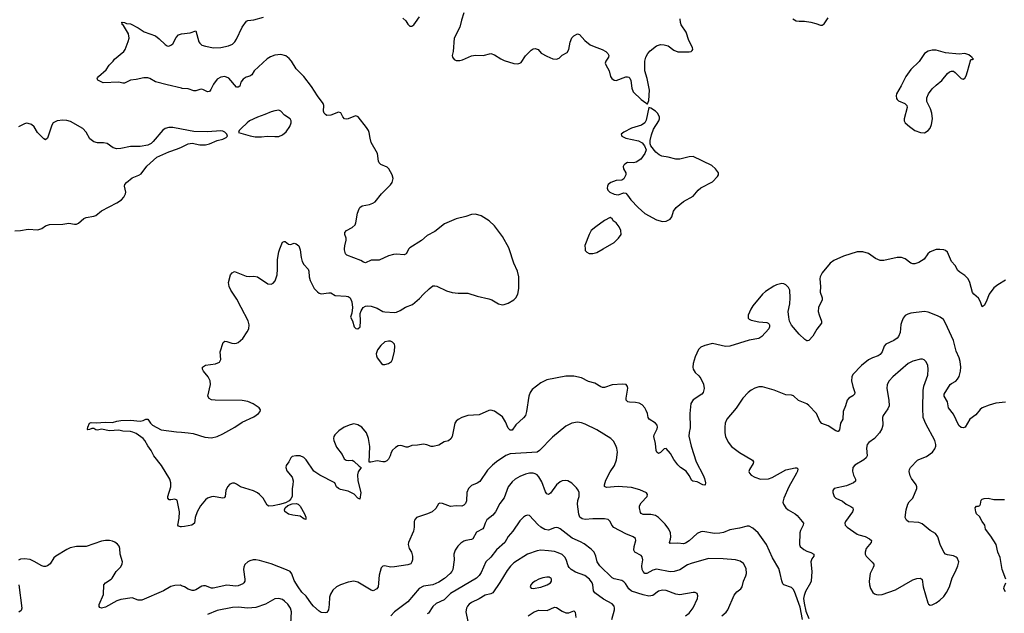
# Model space of a CAD drawing. Header units: inches. Extents: x 501419 to 657765, y 482282 to 547532.
# Tile 23 of 225: x 548321 to 558539, y 496215 to 502380. Entities that reach past the tile are written whole.
import ezdxf

# ---------------------------------------------------------------- set-up
doc = ezdxf.new("R2010")
doc.units = ezdxf.units.IN
doc.header["$MEASUREMENT"] = 0
for name, color, linetype in [('A5449', 7, 'Continuous'), ('A5459', 7, 'Continuous'), ('A5540', 7, 'Continuous'), ('A5550', 7, 'Continuous')]:
    doc.layers.add(name, color=color, linetype=linetype)

msp = doc.modelspace()

# ---------------------------------------------------------------- linework, layer by layer
at = {"layer": 'A5449', "color": 6}
for points, elevation in [([(550000, 497114), (549990, 497113), (549970, 497119), (549961, 497130), (549977, 497203), (549980, 497270), (549954, 497390), (549930, 497402), (549890, 497392), (549874, 497394), (549860, 497410), (549860, 497430), (549891, 497530), (549891, 497570), (549879, 497610), (549792, 497752), (549712, 497850), (549685, 497905), (549650, 497955), (549621, 498010), (549604, 498030), (549530, 498081), (549497, 498097), (549470, 498104), (549390, 498108), (549350, 498116), (549252, 498112), (549170, 498128), (549130, 498118), (549110, 498122), (549090, 498133), (549070, 498135), (549045, 498125), (549030, 498122), (549025, 498125), (549029, 498149), (549045, 498190), (549062, 498198), (549115, 498195), (549210, 498202), (549284, 498196), (549330, 498212), (549370, 498219), (549470, 498221), (549570, 498212), (549601, 498219), (549630, 498233), (549650, 498230), (549677, 498190), (549698, 498170), (549790, 498120), (549950, 498100), (550000, 498096)], 1900), ([(550000, 496502), (549990, 496506), (549930, 496505), (549888, 496492), (549812, 496448), (549590, 496352), (549550, 496353), (549490, 496376), (549370, 496360), (549330, 496346), (549210, 496278), (549170, 496270), (549154, 496274), (549145, 496285), (549146, 496306), (549192, 496410), (549195, 496510), (549210, 496533), (549270, 496570), (549280, 496580), (549322, 496650), (549370, 496697), (549386, 496730), (549388, 496750), (549364, 496830), (549361, 496890), (549353, 496913), (549335, 496935), (549310, 496953), (549285, 496965), (549252, 496972), (549210, 496972), (549170, 496965), (549010, 496909), (548910, 496910), (548846, 496894), (548810, 496878), (548697, 496810), (548676, 496790), (548637, 496730), (548611, 496709), (548590, 496700), (548570, 496700), (548550, 496707), (548470, 496755), (548430, 496773), (548370, 496781), (548330, 496776), (548310, 496768)], 2000), ([(548314, 496510), (548344, 496270), (548336, 496244), (548312, 496228)], 2000)]:
    msp.add_lwpolyline(points, dxfattribs=dict(at, elevation=elevation))
at = {"layer": 'A5459', "color": 6}
for points, elevation in [([(550000, 498096), (550071, 498091), (550121, 498081), (550243, 498043), (550310, 498038), (550370, 498052), (550430, 498079), (550552, 498150), (550630, 498201), (550750, 498257), (550799, 498290), (550815, 498310), (550820, 498330), (550807, 498350), (550743, 498390), (550690, 498415), (550630, 498426), (550349, 498429), (550310, 498433), (550286, 498446), (550272, 498472), (550301, 498590), (550297, 498630), (550276, 498670), (550228, 498730), (550218, 498750), (550218, 498770), (550249, 498791), (550354, 498806), (550395, 498825), (550410, 498850), (550402, 498930), (550433, 499027), (550450, 499040), (550470, 499039), (550522, 499022), (550550, 499017), (550570, 499020), (550590, 499029), (550636, 499070), (550682, 499138), (550698, 499170), (550703, 499210), (550693, 499253), (550618, 499390), (550576, 499476), (550512, 499570), (550495, 499610), (550489, 499651), (550510, 499730), (550525, 499750), (550550, 499765), (550670, 499717), (550710, 499714), (550750, 499718), (550790, 499710), (550897, 499637), (550930, 499633), (550950, 499643), (550972, 499668), (550992, 499730), (550998, 499790), (550995, 499890), (551009, 499970), (551021, 500000)], 1900), ([(558550, 499674), (558470, 499628), (558430, 499597), (558380, 499530), (558351, 499449), (558330, 499411), (558310, 499397), (558293, 499450), (558270, 499489), (558221, 499530), (558207, 499547), (558181, 499650), (558164, 499690), (558130, 499725), (558078, 499758), (558057, 499777), (558027, 499827), (557989, 499870), (557950, 499965), (557930, 499982), (557912, 499990), (557870, 499995), (557830, 499992), (557769, 499971), (557745, 499950), (557706, 499894), (557650, 499860), (557610, 499846), (557590, 499846), (557570, 499853), (557510, 499898), (557470, 499910), (557428, 499910), (557290, 499878), (557250, 499879), (557201, 499901), (557130, 499951), (557070, 499968), (557010, 499968), (556870, 499925), (556770, 499879), (556731, 499850), (556650, 499750), (556628, 499710), (556624, 499690), (556630, 499610), (556627, 499550), (556647, 499490), (556648, 499470), (556612, 499390), (556608, 499350), (556616, 499316), (556643, 499250), (556642, 499230), (556594, 499166), (556550, 499094), (556510, 499048), (556496, 499044), (556490, 499044), (556470, 499059), (556410, 499115), (556329, 499209), (556309, 499249), (556301, 499290), (556297, 499350), (556313, 499430), (556317, 499490), (556312, 499570), (556299, 499599), (556270, 499628), (556250, 499638), (556230, 499640), (556175, 499625), (556148, 499612), (556062, 499558), (556028, 499530), (555928, 499410), (555907, 499373), (555881, 499310), (555879, 499290), (555882, 499282), (555890, 499270), (555910, 499260), (555990, 499242), (556074, 499234), (556089, 499229), (556098, 499218), (556103, 499210), (556103, 499190), (556095, 499170), (556024, 499090), (555990, 499068), (555890, 499053), (555690, 498988), (555647, 498987), (555510, 499018), (555430, 498997), (555390, 498978), (555365, 498955), (555330, 498880), (555309, 498810), (555306, 498770), (555310, 498750), (555330, 498715), (555370, 498681), (555390, 498655), (555416, 498596), (555425, 498550), (555415, 498510), (555400, 498490), (555309, 498431), (555286, 498394), (555274, 498290), (555278, 498142), (555268, 498092), (555266, 498054), (555289, 497950), (555341, 497790), (555413, 497650), (555426, 497614), (555437, 497570), (555435, 497550), (555430, 497545), (555410, 497549), (555350, 497581), (555308, 497588), (555296, 497596), (555270, 497648), (555238, 497690), (555180, 497730), (555150, 497758), (555110, 497811), (555074, 497874), (555030, 497926), (555010, 497925), (554970, 497884), (554950, 497876), (554933, 497890), (554927, 497907), (554919, 497979), (554900, 498050), (554904, 498070), (554937, 498130), (554940, 498150), (554935, 498170), (554919, 498190), (554853, 498233), (554843, 498250), (554836, 498290), (554823, 498323), (554807, 498350), (554779, 498379), (554750, 498396), (554710, 498404), (554648, 498408), (554632, 498412), (554622, 498422), (554616, 498430), (554613, 498450), (554632, 498552), (554630, 498572), (554614, 498590), (554576, 498596), (554470, 498589), (554390, 498560), (554370, 498560), (554350, 498566), (554290, 498604), (554223, 498623), (554150, 498662), (554070, 498678), (553990, 498677), (553790, 498640), (553730, 498608), (553640, 498540), (553618, 498510), (553606, 498470), (553582, 498310), (553570, 498270), (553550, 498246), (553470, 498174), (553430, 498118), (553410, 498118), (553390, 498139), (553364, 498204), (553330, 498255), (553250, 498313), (553210, 498325), (553190, 498323), (553090, 498278), (552970, 498268), (552910, 498250), (552872, 498228), (552850, 498210), (552838, 498190), (552809, 498051), (552794, 498026), (552770, 498008), (552725, 497995), (552670, 497963), (552612, 497948), (552590, 497948), (552545, 497965), (552510, 497972), (552450, 497961), (552390, 497959), (552350, 497941), (552330, 497939), (552290, 497956), (552270, 497959), (552250, 497955), (552222, 497938), (552191, 497909), (552176, 497884), (552166, 497850), (552150, 497817), (552130, 497799), (552110, 497790), (552090, 497788), (552030, 497798), (551964, 497784), (551946, 497786), (551953, 497947), (551940, 498030), (551919, 498090), (551870, 498147), (551830, 498171), (551790, 498182), (551750, 498174), (551690, 498147), (551634, 498110), (551592, 498070), (551581, 498050), (551577, 498030), (551581, 498010), (551610, 497942), (551666, 497866), (551690, 497821), (551710, 497806), (551730, 497802), (551770, 497806), (551790, 497797), (551844, 497744), (551866, 497730), (551834, 497686), (551826, 497654), (551830, 497590), (551860, 497470), (551850, 497400), (551830, 497410), (551792, 497452), (551750, 497473), (551730, 497483), (551650, 497501), (551630, 497510), (551608, 497530), (551590, 497570), (551435, 497650), (551375, 497690), (551295, 497810), (551270, 497834), (551230, 497852), (551188, 497852), (551150, 497843), (551135, 497830), (551113, 497787), (551085, 497750), (551083, 497730), (551094, 497694), (551150, 497630), (551160, 497590), (551157, 497550), (551147, 497510), (551150, 497430), (551136, 497404), (551116, 497384), (551078, 497362), (551016, 497344), (550950, 497330), (550908, 497328), (550890, 497339), (550848, 497410), (550810, 497450), (550790, 497465), (550748, 497488), (550613, 497530), (550570, 497558), (550550, 497567), (550530, 497568), (550503, 497557), (550477, 497530), (550462, 497490), (550453, 497427), (550444, 497416), (550430, 497410), (550330, 497428), (550310, 497426), (550270, 497410), (550250, 497394), (550198, 497330), (550164, 497270), (550141, 497210), (550134, 497150), (550107, 497130), (550030, 497116), (550000, 497114)], 1900), ([(551229, 500000), (551231, 499991), (551242, 499910), (551252, 499870), (551270, 499839), (551316, 499790), (551322, 499770), (551325, 499710), (551336, 499670), (551378, 499590), (551410, 499553), (551430, 499539), (551450, 499533), (551530, 499545), (551550, 499543), (551596, 499516), (551710, 499509), (551730, 499504), (551750, 499490), (551767, 499450), (551776, 499390), (551767, 499333), (551754, 499290), (551774, 499254), (551793, 499190), (551810, 499173), (551830, 499170), (551853, 499190), (551859, 499250), (551854, 499330), (551864, 499356), (551887, 499390), (551910, 499406), (551930, 499410), (551970, 499404), (552030, 499385), (552090, 499351), (552110, 499346), (552210, 499338), (552230, 499341), (552270, 499360), (552325, 499395), (552399, 499421), (552470, 499485), (552510, 499530), (552570, 499586), (552610, 499615), (552630, 499617), (552650, 499612), (552750, 499566), (552808, 499548), (552870, 499540), (552970, 499541), (553070, 499510), (553190, 499482), (553220, 499470), (553290, 499428), (553330, 499418), (553350, 499421), (553390, 499436), (553450, 499471), (553470, 499493), (553490, 499529), (553502, 499590), (553500, 499710), (553488, 499770), (553448, 499850), (553399, 500000)], 1900), ([(552361, 500000), (552331, 499949), (552310, 499937), (552230, 499944), (552200, 499940), (552150, 499927), (552050, 499883), (551970, 499883), (551910, 499856), (551890, 499862), (551860, 499880), (551716, 499936), (551702, 499950), (551693, 499990), (551693, 500000)], 1900), ([(554189, 500000), (554190, 499982), (554205, 499965), (554230, 499953), (554270, 499953), (554310, 499963), (554375, 500000)], 1900), ([(558550, 498409), (558450, 498398), (558382, 498378), (558310, 498349), (558288, 498332), (558243, 498277), (558182, 498230), (558131, 498149), (558110, 498140), (558090, 498145), (558067, 498167), (558010, 498283), (557958, 498350), (557949, 498410), (557916, 498470), (557913, 498490), (557976, 498590), (557990, 498602), (558035, 498625), (558054, 498646), (558070, 498676), (558084, 498730), (558088, 498770), (558080, 498830), (558069, 498870), (558038, 498938), (558011, 499050), (557929, 499229), (557906, 499266), (557872, 499292), (557846, 499306), (557750, 499341), (557710, 499350), (557570, 499334), (557537, 499323), (557510, 499307), (557490, 499281), (557474, 499246), (557466, 499214), (557457, 499130), (557440, 499090), (557427, 499073), (557393, 499047), (557308, 499010), (557291, 498989), (557270, 498930), (557250, 498904), (557230, 498889), (557170, 498870), (557130, 498848), (557058, 498790), (556966, 498694), (556955, 498670), (556953, 498630), (556967, 498570), (556988, 498510), (556985, 498490), (556967, 498473), (556926, 498450), (556908, 498430), (556891, 498370), (556867, 498310), (556863, 498230), (556839, 498190), (556830, 498121), (556816, 498104), (556810, 498102), (556790, 498109), (556710, 498161), (556646, 498186), (556625, 498210), (556588, 498290), (556510, 498374), (556490, 498390), (556404, 498424), (556350, 498475), (556330, 498481), (556270, 498484), (556151, 498531), (556030, 498567), (555990, 498566), (555950, 498555), (555910, 498534), (555880, 498510), (555826, 498450), (555755, 498345), (555658, 498230), (555642, 498190), (555637, 498150), (555638, 498090), (555647, 498050), (555672, 497992), (555709, 497949), (555790, 497887), (555927, 497807), (555935, 497790), (555932, 497770), (555896, 497710), (555889, 497689), (555893, 497670), (555910, 497650), (555949, 497630), (556010, 497610), (556090, 497611), (556130, 497626), (556270, 497706), (556370, 497726), (556386, 497726), (556396, 497716), (556393, 497693), (556382, 497670), (556302, 497530), (556249, 497410), (556241, 497370), (556246, 497350), (556272, 497310), (556294, 497290), (556367, 497250), (556390, 497231), (556442, 497170), (556454, 497150), (556453, 497130), (556424, 497076), (556418, 497050), (556413, 496930), (556419, 496910), (556457, 496877), (556490, 496859), (556530, 496848), (556563, 496830), (556561, 496810), (556540, 496780), (556531, 496750), (556541, 496650), (556534, 496550), (556527, 496530), (556477, 496443), (556461, 496399), (556456, 496370), (556460, 496320), (556479, 496239), (556510, 496163)], 2000), ([(556443, 496150), (556419, 496279), (556363, 496443), (556347, 496467), (556330, 496484), (556252, 496510), (556242, 496522), (556231, 496551), (556214, 496630), (556199, 496679), (556133, 496790), (556070, 496930), (555984, 497050), (555930, 497100), (555890, 497120), (555870, 497120), (555790, 497099), (555690, 497083), (555624, 497056), (555588, 497048), (555530, 497045), (555410, 497064), (555390, 497063), (555350, 497045), (555270, 496968), (555230, 496943), (555210, 496937), (555150, 496943), (555070, 496940), (555065, 496950), (555076, 496984), (555078, 497010), (555073, 497050), (555056, 497090), (555021, 497141), (554951, 497210), (554919, 497230), (554870, 497241), (554790, 497242), (554771, 497251), (554763, 497263), (554752, 497310), (554753, 497330), (554770, 497361), (554832, 497430), (554836, 497450), (554825, 497465), (554757, 497497), (554670, 497521), (554530, 497533), (554410, 497521), (554391, 497531), (554389, 497550), (554403, 497597), (554450, 497686), (554493, 497750), (554515, 497810), (554524, 497890), (554517, 497930), (554505, 497965), (554482, 498002), (554455, 498030), (554310, 498120), (554190, 498181), (554150, 498194), (554110, 498200), (554050, 498190), (553990, 498159), (553850, 498043), (553715, 497905), (553691, 497890), (553410, 497870), (553366, 497854), (553270, 497790), (553226, 497754), (553177, 497703), (553096, 497584), (553070, 497567), (553010, 497542), (552977, 497510), (552962, 497470), (552958, 497382), (552946, 497354), (552930, 497337), (552910, 497329), (552850, 497330), (552790, 497323), (552710, 497356), (552682, 497358), (552667, 497353), (552638, 497302), (552602, 497270), (552552, 497248), (552440, 497210), (552417, 497183), (552413, 497167), (552415, 497110), (552408, 497070), (552355, 496950), (552352, 496930), (552364, 496890), (552388, 496850), (552399, 496810), (552398, 496770), (552392, 496750), (552379, 496730), (552350, 496718), (552210, 496697), (552170, 496696), (552110, 496708), (552090, 496705), (552073, 496687), (552053, 496610), (552041, 496490), (552028, 496470), (551990, 496450), (551970, 496454), (551830, 496537), (551790, 496548), (551730, 496539), (551650, 496510), (551610, 496490), (551570, 496456), (551545, 496415), (551536, 496384), (551534, 496306), (551527, 496253), (551510, 496224), (551490, 496219), (551450, 496224), (551430, 496237), (551370, 496289), (551350, 496313), (551293, 496393), (551250, 496434), (551210, 496489), (551170, 496557), (551145, 496625), (551128, 496648), (551090, 496668), (550930, 496729), (550810, 496764), (550770, 496772), (550745, 496770), (550710, 496760), (550690, 496749), (550659, 496721), (550647, 496693), (550644, 496670), (550658, 496570), (550657, 496550), (550648, 496532), (550637, 496523), (550590, 496500), (550563, 496497), (550470, 496506), (550330, 496475), (550310, 496476), (550250, 496499), (550230, 496501), (550210, 496496), (550150, 496459), (550130, 496452), (550110, 496452), (550070, 496466), (550030, 496490), (550000, 496502)], 2000), ([(555607, 496190), (555652, 496228), (555669, 496251), (555735, 496405), (555763, 496437), (555803, 496470), (555817, 496490), (555832, 496550), (555857, 496603), (555864, 496630), (555860, 496680), (555832, 496732), (555797, 496757), (555750, 496769), (555622, 496782), (555470, 496786), (555290, 496734), (555250, 496717), (555170, 496668), (555111, 496649), (555070, 496647), (554930, 496673), (554890, 496662), (554830, 496628), (554810, 496628), (554790, 496648), (554780, 496670), (554778, 496710), (554788, 496770), (554781, 496801), (554770, 496815), (554703, 496850), (554693, 496870), (554698, 496910), (554716, 496970), (554710, 496991), (554686, 497010), (554610, 497042), (554486, 497106), (554466, 497130), (554449, 497169), (554428, 497188), (554390, 497197), (554270, 497198), (554190, 497188), (554158, 497198), (554135, 497215), (554125, 497245), (554109, 497350), (554113, 497387), (554126, 497430), (554126, 497470), (554115, 497495), (554099, 497519), (554050, 497568), (554010, 497592), (553990, 497596), (553950, 497590), (553930, 497581), (553890, 497548), (553830, 497462), (553810, 497449), (553790, 497457), (553777, 497477), (553740, 497580), (553710, 497633), (553690, 497653), (553670, 497665), (553650, 497671), (553610, 497671), (553570, 497661), (553510, 497637), (553464, 497610), (553430, 497581), (553390, 497530), (553347, 497413), (553303, 497357), (553260, 497270), (553230, 497233), (553170, 497186), (553150, 497153), (553137, 497110), (553127, 497093), (553062, 497058), (553025, 496990), (553010, 496982), (552950, 496972), (552930, 496964), (552898, 496942), (552869, 496911), (552841, 496870), (552827, 496830), (552831, 496770), (552817, 496670), (552807, 496650), (552789, 496630), (552730, 496578), (552670, 496538), (552610, 496511), (552510, 496497), (552466, 496474), (552350, 496336), (552210, 496230), (552171, 496189)], 2100), ([(558553, 496570), (558517, 496670), (558495, 496795), (558471, 496850), (558453, 496930), (558398, 497018), (558345, 497090), (558338, 497130), (558310, 497167), (558280, 497220), (558250, 497250), (558242, 497270), (558236, 497310), (558250, 497327), (558271, 497329), (558284, 497336), (558293, 497350), (558300, 497390), (558310, 497400), (558330, 497407), (558370, 497410), (558430, 497396), (558542, 497398)], 2000), ([(555231, 496189), (555270, 496218), (555310, 496272), (555354, 496370), (555358, 496398), (555350, 496420), (555332, 496430), (555310, 496432), (555170, 496407), (555130, 496415), (555030, 496453), (554990, 496457), (554950, 496444), (554890, 496401), (554850, 496394), (554790, 496406), (554670, 496444), (554642, 496470), (554606, 496526), (554590, 496543), (554570, 496555), (554490, 496574), (554470, 496585), (554341, 496710), (554314, 496750), (554300, 496810), (554281, 496850), (554250, 496882), (554178, 496938), (554139, 496959), (554054, 496994), (553930, 497093), (553910, 497104), (553890, 497107), (553870, 497103), (553810, 497079), (553770, 497084), (553730, 497109), (553697, 497137), (553610, 497230), (553590, 497235), (553570, 497229), (553550, 497215), (553510, 497174), (553439, 497070), (553390, 497012), (553355, 496950), (553270, 496874), (553210, 496798), (553157, 496750), (553110, 496639), (553090, 496609), (553060, 496580), (552790, 496421), (552725, 496355), (552643, 496317), (552610, 496286), (552563, 496217), (552550, 496209)], 2200), ([(554465, 496150), (554493, 496250), (554495, 496270), (554490, 496290), (554470, 496313), (554381, 496361), (554288, 496428), (554274, 496450), (554268, 496510), (554262, 496530), (554234, 496570), (554187, 496607), (554090, 496644), (554043, 496670), (554024, 496690), (554012, 496710), (553993, 496773), (553979, 496799), (553950, 496826), (553910, 496845), (553870, 496856), (553810, 496864), (553730, 496870), (553690, 496865), (553590, 496830), (553450, 496739), (553415, 496705), (553379, 496661), (553304, 496536), (553232, 496428), (553210, 496417), (553150, 496405), (553090, 496364), (553010, 496329), (552985, 496310), (552969, 496291), (552957, 496270), (552950, 496230), (552971, 496130)], 2300), ([(558550, 496439), (558533, 496470), (558536, 496490), (558553, 496530)], 2000), ([(551135, 496110), (551141, 496230), (551131, 496270), (551102, 496310), (551070, 496343), (551050, 496357), (551010, 496370), (550970, 496364), (550871, 496309), (550770, 496277), (550690, 496269), (550590, 496280), (550530, 496275), (550370, 496245), (550270, 496204)], 2100), ([(553598, 496190), (553661, 496230), (553710, 496248), (553795, 496245), (553870, 496280), (553890, 496276), (553950, 496237), (553990, 496220), (554019, 496221), (554070, 496240), (554086, 496226), (554092, 496170)], 2300)]:
    msp.add_lwpolyline(points, dxfattribs=dict(at, elevation=elevation))
for points, elevation in [([(552150, 499043), (552110, 499033), (552070, 498997), (552034, 498950), (552022, 498910), (552023, 498890), (552030, 498870), (552077, 498810), (552090, 498800), (552110, 498798), (552150, 498810), (552178, 498830), (552190, 498850), (552210, 498936), (552214, 498990), (552209, 499010), (552191, 499031), (552170, 499041)], 1900), ([(557670, 498855), (557590, 498834), (557541, 498810), (557381, 498670), (557342, 498630), (557323, 498590), (557320, 498550), (557341, 498430), (557343, 498370), (557330, 498339), (557281, 498270), (557273, 498250), (557278, 498170), (557269, 498130), (557242, 498090), (557190, 498030), (557131, 497990), (557114, 497970), (557107, 497930), (557115, 497850), (557105, 497830), (557081, 497810), (556987, 497753), (556967, 497730), (556963, 497690), (556975, 497650), (556996, 497610), (556993, 497587), (556974, 497570), (556900, 497540), (556774, 497510), (556760, 497490), (556759, 497470), (556774, 497430), (556790, 497412), (556859, 497379), (556897, 497350), (556946, 497326), (556965, 497310), (556969, 497290), (556962, 497270), (556892, 497170), (556884, 497150), (556887, 497130), (556908, 497110), (557010, 497038), (557030, 497029), (557094, 497014), (557138, 496990), (557162, 496970), (557156, 496950), (557106, 496890), (557093, 496850), (557096, 496830), (557106, 496810), (557168, 496748), (557184, 496724), (557186, 496710), (557179, 496690), (557148, 496630), (557135, 496550), (557139, 496510), (557150, 496472), (557173, 496433), (557190, 496419), (557211, 496411), (557230, 496407), (557271, 496410), (557410, 496458), (557590, 496562), (557630, 496576), (557670, 496579), (557685, 496565), (557698, 496490), (557745, 496325), (557751, 496311), (557770, 496299), (557790, 496303), (557830, 496323), (557870, 496352), (557910, 496390), (557938, 496430), (557970, 496490), (557996, 496584), (558033, 496650), (558057, 496710), (558065, 496750), (558051, 496790), (558040, 496800), (558012, 496812), (557950, 496821), (557930, 496831), (557911, 496850), (557872, 496930), (557847, 497010), (557823, 497043), (557770, 497074), (557685, 497145), (557650, 497158), (557546, 497166), (557523, 497183), (557511, 497210), (557521, 497290), (557536, 497350), (557550, 497372), (557591, 497410), (557632, 497510), (557632, 497530), (557625, 497550), (557575, 497615), (557562, 497642), (557551, 497689), (557554, 497710), (557565, 497730), (557636, 497804), (557650, 497814), (557730, 497844), (557795, 497890), (557818, 497922), (557828, 497950), (557829, 497970), (557818, 498010), (557723, 498183), (557698, 498250), (557693, 498347), (557695, 498530), (557705, 498575), (557744, 498690), (557750, 498750), (557744, 498790), (557727, 498827), (557706, 498846), (557690, 498854)], 2100), ([(551290, 497190), (551270, 497197), (551230, 497224), (551154, 497234), (551110, 497245), (551074, 497274), (551068, 497290), (551076, 497310), (551105, 497335), (551147, 497353), (551190, 497357), (551210, 497350), (551230, 497329), (551275, 497250), (551290, 497215)], 1900), ([(553790, 496592), (553750, 496585), (553710, 496570), (553669, 496550), (553642, 496530), (553626, 496510), (553620, 496490), (553630, 496477), (553650, 496473), (553730, 496486), (553796, 496510), (553828, 496530), (553841, 496550), (553841, 496570), (553836, 496576), (553814, 496590)], 2400)]:
    msp.add_lwpolyline(points, close=True, dxfattribs=dict(at, elevation=elevation))
at = {"layer": 'A5540', "color": 6}
for points, elevation in [([(550000, 501669), (549850, 501702), (549730, 501736), (549670, 501770), (549650, 501776), (549610, 501776), (549530, 501758), (549470, 501752), (549410, 501722), (549390, 501722), (549350, 501732), (549186, 501726), (549133, 501753), (549126, 501766), (549130, 501776), (549140, 501790), (549220, 501860), (549250, 501908), (549292, 501950), (549305, 501970), (549401, 502050), (549415, 502070), (549448, 502152), (549456, 502190), (549452, 502232), (549400, 502320), (549385, 502330), (549384, 502344), (549378, 502350), (549386, 502354), (549410, 502351), (549430, 502341), (549470, 502337), (549550, 502295), (549614, 502254), (549731, 502211), (549770, 502183), (549830, 502124), (549850, 502110), (549870, 502106), (549890, 502114), (549910, 502131), (549944, 502196), (549970, 502223), (549990, 502230), (550000, 502232)], 1900), ([(550000, 501243), (549910, 501260), (549870, 501262), (549830, 501251), (549806, 501234), (549705, 501115), (549684, 501096), (549650, 501077), (549570, 501062), (549470, 501063), (549370, 501041), (549330, 501039), (549290, 501051), (549230, 501093), (549190, 501101), (549130, 501101), (549090, 501113), (549050, 501144), (549010, 501213), (548975, 501250), (548850, 501322), (548810, 501333), (548770, 501335), (548710, 501330), (548670, 501310), (548656, 501284), (548609, 501151), (548590, 501132), (548570, 501142), (548550, 501162), (548507, 501210), (548470, 501267), (548445, 501290), (548410, 501303), (548390, 501304), (548364, 501296), (548310, 501266)], 2000), ([(548270, 500188), (548330, 500190), (548410, 500205), (548510, 500199), (548550, 500210), (548590, 500239), (548630, 500254), (548770, 500256), (548830, 500268), (548890, 500255), (548910, 500258), (548930, 500267), (548986, 500314), (549010, 500326), (549090, 500338), (549110, 500346), (549170, 500395), (549330, 500477), (549377, 500510), (549403, 500537), (549419, 500570), (549421, 500590), (549408, 500650), (549413, 500670), (549430, 500690), (549490, 500739), (549556, 500764), (549581, 500779), (549640, 500860), (549746, 500954), (549870, 501009), (549960, 501040), (550000, 501058)], 2000)]:
    msp.add_lwpolyline(points, dxfattribs=dict(at, elevation=elevation))
at = {"layer": 'A5550', "color": 6}
for points, elevation in [([(550000, 502232), (550090, 502245), (550150, 502266), (550181, 502150), (550190, 502135), (550210, 502117), (550250, 502104), (550331, 502089), (550407, 502093), (550488, 502108), (550530, 502127), (550552, 502150), (550570, 502177), (550630, 502304), (550676, 502364), (550690, 502373), (550750, 502380), (550850, 502407)], 1900), ([(552297, 502397), (552328, 502370), (552350, 502335), (552370, 502314), (552390, 502312), (552410, 502326), (552430, 502350), (552470, 502409)], 1900), ([(552929, 502450), (552906, 502374), (552890, 502303), (552829, 502189), (552819, 502050), (552810, 502010), (552812, 501990), (552830, 501967), (552850, 501957), (552890, 501957), (552917, 501963), (553010, 502006), (553052, 502012), (553130, 502009), (553210, 502028), (553250, 502015), (553314, 501974), (553350, 501957), (553450, 501926), (553490, 501923), (553510, 501927), (553525, 501935), (553570, 502006), (553630, 502064), (553650, 502078), (553670, 502082), (553701, 502070), (553733, 502033), (553790, 502000), (553852, 501972), (553890, 501969), (553919, 501981), (553950, 502012), (554001, 502039), (554018, 502070), (554032, 502148), (554050, 502191), (554070, 502211), (554110, 502233), (554130, 502228), (554185, 502165), (554240, 502120), (554281, 502101), (554366, 502070), (554403, 502050), (554426, 502030), (554434, 502010), (554430, 501990), (554402, 501950), (554396, 501930), (554402, 501910), (554437, 501850), (554452, 501790), (554466, 501770), (554490, 501752), (554510, 501749), (554610, 501787), (554630, 501788), (554642, 501782), (554653, 501773), (554663, 501750), (554673, 501670), (554688, 501630), (554770, 501550), (554818, 501518), (554830, 501505), (554835, 501505), (554850, 501542), (554857, 501650), (554833, 501770), (554809, 501850), (554810, 501950), (554817, 501990), (554839, 502030), (554863, 502057), (554930, 502108), (554970, 502121), (555010, 502120), (555050, 502110), (555110, 502064), (555150, 502048), (555270, 502047), (555290, 502050), (555300, 502060), (555305, 502070), (555303, 502090), (555265, 502165), (555236, 502250), (555187, 502327), (555180, 502350), (555176, 502390)], 1900), ([(556343, 502390), (556379, 502370), (556410, 502364), (556465, 502365), (556530, 502355), (556582, 502342), (556630, 502324), (556650, 502324), (556670, 502338), (556710, 502401)], 1900), ([(551693, 500000), (551694, 500030), (551710, 500090), (551710, 500110), (551696, 500150), (551696, 500170), (551713, 500190), (551770, 500222), (551801, 500250), (551810, 500272), (551825, 500370), (551843, 500417), (551852, 500430), (551874, 500446), (551950, 500461), (551985, 500475), (552010, 500490), (552074, 500570), (552170, 500664), (552187, 500690), (552198, 500730), (552188, 500770), (552153, 500833), (552133, 500850), (552070, 500876), (552052, 500892), (552046, 500910), (552033, 500990), (551970, 501104), (551957, 501150), (551949, 501209), (551940, 501230), (551921, 501261), (551832, 501372), (551810, 501380), (551790, 501376), (551730, 501351), (551710, 501348), (551692, 501352), (551676, 501370), (551653, 501413), (551630, 501421), (551550, 501388), (551510, 501386), (551494, 501394), (551480, 501410), (551474, 501430), (551477, 501490), (551471, 501511), (551410, 501590), (551350, 501688), (551271, 501790), (551190, 501870), (551141, 501950), (551118, 501978), (551084, 502004), (551030, 502020), (550968, 502012), (550925, 501995), (550888, 501972), (550756, 501850), (550730, 501807), (550710, 501794), (550670, 501783), (550639, 501761), (550615, 501730), (550604, 501690), (550590, 501679), (550570, 501681), (550490, 501774), (550450, 501789), (550410, 501785), (550370, 501764), (550333, 501710), (550306, 501654), (550290, 501635), (550270, 501630), (550230, 501652), (550210, 501658), (550190, 501656), (550150, 501641), (550130, 501641), (550070, 501662), (550007, 501667), (550000, 501669)], 1900), ([(550000, 501058), (550070, 501090), (550110, 501097), (550190, 501082), (550250, 501081), (550290, 501090), (550370, 501126), (550430, 501138), (550465, 501155), (550477, 501170), (550471, 501190), (550450, 501211), (550430, 501223), (550410, 501227), (550270, 501214), (550130, 501218), (550000, 501243)], 2000), ([(553399, 500000), (553396, 500010), (553330, 500129), (553250, 500238), (553194, 500290), (553110, 500342), (553050, 500361), (553010, 500358), (552950, 500336), (552850, 500311), (552730, 500261), (552630, 500181), (552550, 500140), (552490, 500086), (552368, 500012), (552361, 500000)], 1900), ([(554375, 500000), (554490, 500066), (554535, 500110), (554561, 500150), (554560, 500190), (554543, 500230), (554510, 500272), (554481, 500290), (554470, 500314), (554460, 500320), (554450, 500325), (554390, 500295), (554300, 500230), (554253, 500190), (554229, 500150), (554186, 500034), (554189, 500000)], 1900), ([(551021, 500000), (551050, 500070), (551064, 500076), (551075, 500075), (551110, 500048), (551130, 500045), (551170, 500059), (551190, 500053), (551219, 500030), (551229, 500000)], 1900)]:
    msp.add_lwpolyline(points, dxfattribs=dict(at, elevation=elevation))
for points, elevation in [([(557790, 502062), (557750, 502054), (557710, 502030), (557655, 501945), (557570, 501862), (557515, 501790), (557468, 501692), (557419, 501610), (557416, 501590), (557421, 501561), (557426, 501550), (557439, 501539), (557507, 501510), (557528, 501490), (557532, 501470), (557498, 501350), (557500, 501330), (557510, 501310), (557553, 501270), (557609, 501230), (557670, 501207), (557710, 501206), (557750, 501228), (557770, 501255), (557782, 501290), (557792, 501350), (557788, 501410), (557773, 501453), (557736, 501530), (557735, 501570), (557752, 501610), (557790, 501663), (557830, 501701), (557891, 501750), (557950, 501822), (557970, 501840), (557990, 501847), (558010, 501844), (558030, 501831), (558090, 501771), (558110, 501764), (558128, 501772), (558143, 501797), (558158, 501842), (558190, 501967), (558210, 501966), (558218, 501970), (558205, 501985), (558205, 501990), (558190, 501997), (558170, 502016), (558130, 502028), (558070, 502021), (557930, 502035), (557830, 502062)], 1900), ([(554850, 501468), (554822, 501338), (554808, 501310), (554774, 501286), (554670, 501255), (554589, 501211), (554564, 501190), (554568, 501170), (554610, 501150), (554741, 501121), (554782, 501102), (554806, 501070), (554821, 501030), (554810, 500989), (554768, 500932), (554718, 500902), (554690, 500895), (554630, 500896), (554600, 500880), (554590, 500870), (554585, 500855), (554586, 500830), (554612, 500790), (554610, 500770), (554591, 500729), (554570, 500714), (554510, 500711), (554454, 500690), (554429, 500670), (554420, 500650), (554419, 500630), (554426, 500610), (554445, 500590), (554490, 500567), (554530, 500563), (554590, 500582), (554610, 500577), (554630, 500557), (554664, 500510), (554739, 500430), (554810, 500367), (554930, 500300), (554990, 500284), (555030, 500289), (555072, 500308), (555087, 500333), (555105, 500390), (555133, 500430), (555210, 500492), (555310, 500548), (555363, 500610), (555390, 500634), (555510, 500695), (555564, 500750), (555573, 500770), (555571, 500790), (555541, 500830), (555505, 500865), (555310, 500958), (555270, 500957), (555170, 500932), (555130, 500931), (555050, 500954), (554984, 500964), (554957, 500977), (554924, 501004), (554869, 501070), (554862, 501090), (554864, 501124), (554877, 501183), (554898, 501242), (554954, 501330), (554962, 501350), (554962, 501370), (554939, 501410), (554918, 501430), (554870, 501463)], 1900), ([(551010, 501439), (550970, 501435), (550930, 501422), (550866, 501394), (550790, 501369), (550707, 501330), (550680, 501310), (550618, 501250), (550600, 501230), (550591, 501210), (550713, 501173), (550765, 501165), (550830, 501164), (550890, 501172), (550970, 501166), (551010, 501167), (551050, 501183), (551085, 501215), (551125, 501270), (551138, 501310), (551137, 501330), (551127, 501350), (551070, 501389), (551030, 501429)], 2000)]:
    msp.add_lwpolyline(points, close=True, dxfattribs=dict(at, elevation=elevation))

doc.saveas('drawing.dxf')
